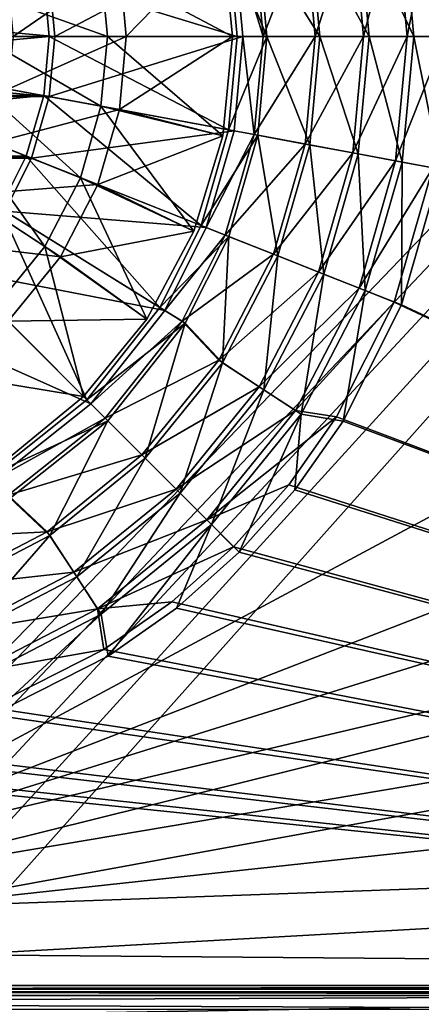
# Model space of a CAD drawing. Header units: metres. Extents: x -1204 to 0, y -809 to 0.
# Tile 52 of 145: x -544 to -465, y -634 to -441. Entities that reach past the tile are written whole.
import ezdxf

# ---------------------------------------------------------------- set-up
doc = ezdxf.new("R2010")
doc.units = ezdxf.units.M

msp = doc.modelspace()

# ---------------------------------------------------------------- linework, layer by layer
at = {"layer": 'top0123410'}
for points in [[(-478.402649, -420.940186, 2159.048828), (-476.303833, -443.816071, 2159.048828), (-469.98999, -419.383392, 2167.424561)], [(-477.323639, -420.740509, 2156.037109), (-468.704254, -419.145477, 2164.412842), (-466.440796, -443.816071, 2164.412842)], [(-476.303833, -443.816071, 2159.048828), (-467.748352, -443.816071, 2167.424561), (-469.98999, -419.383392, 2167.424561)], [(-469.98999, -419.383392, 2167.424561), (-467.748352, -443.816071, 2167.424561), (-462.670654, -418.028076, 2176.693115)], [(-461.161041, -417.748718, 2173.693115), (-458.769348, -443.816071, 2173.693115), (-468.704254, -419.145477, 2164.412842)], [(-468.704254, -419.145477, 2164.412842), (-458.769348, -443.816071, 2173.693115), (-466.440796, -443.816071, 2164.412842)], [(-467.748352, -443.816071, 2167.424561), (-460.304596, -443.816071, 2176.693115), (-462.670654, -418.028076, 2176.693115)], [(-487.739288, -422.667938, 2151.755615), (-485.799011, -443.816071, 2151.755615), (-478.402649, -420.940186, 2159.048828)], [(-486.851074, -422.503571, 2148.749512), (-477.323639, -420.740509, 2156.037109), (-475.206512, -443.816071, 2156.037109)], [(-485.799011, -443.816071, 2151.755615), (-476.303833, -443.816071, 2159.048828), (-478.402649, -420.940186, 2159.048828)], [(-475.206512, -443.816071, 2156.037109), (-477.323639, -420.740509, 2156.037109), (-466.440796, -443.816071, 2164.412842)], [(-497.791626, -424.527527, 2145.688477), (-496.021881, -443.816071, 2145.688477), (-487.739288, -422.667938, 2151.755615)], [(-497.08136, -424.396088, 2142.688477), (-486.851074, -422.503571, 2148.749512), (-484.895721, -443.816071, 2148.749512)], [(-496.021881, -443.816071, 2145.688477), (-485.799011, -443.816071, 2151.755615), (-487.739288, -422.667938, 2151.755615)], [(-484.895721, -443.816071, 2148.749512), (-486.851074, -422.503571, 2148.749512), (-475.206512, -443.816071, 2156.037109)], [(-538.057922, -431.979126, 2176.693115), (-536.971863, -443.816071, 2176.693115), (-501.724823, -425.255402, 2145.688477)], [(-536.971863, -443.816071, 2176.693115), (-500.021881, -443.816071, 2145.688477), (-501.724823, -425.255402, 2145.688477)], [(-497.08136, -424.396088, 2142.688477), (-495.299561, -443.816071, 2142.688477), (-502.798523, -425.454071, 2142.688477)], [(-496.021881, -443.816071, 2145.688477), (-497.791626, -424.527527, 2145.688477), (-501.724823, -425.255402, 2145.688477)], [(-496.021881, -443.816071, 2145.688477), (-501.724823, -425.255402, 2145.688477), (-500.021881, -443.816071, 2145.688477)], [(-495.299561, -443.816071, 2142.688477), (-497.08136, -424.396088, 2142.688477), (-484.895721, -443.816071, 2148.749512)], [(-502.798523, -425.454071, 2142.688477), (-501.1138, -443.816071, 2142.688477), (-539.131592, -432.177826, 2173.693115)], [(-502.798523, -425.454071, 2142.688477), (-495.299561, -443.816071, 2142.688477), (-501.1138, -443.816071, 2142.688477)], [(-665.984436, -431.979126, 2176.693115), (-667.070496, -443.816071, 2176.693115), (-536.971863, -443.816071, 2176.693115)], [(-665.984436, -431.979126, 2176.693115), (-536.971863, -443.816071, 2176.693115), (-538.057922, -431.979126, 2176.693115)], [(-539.131592, -432.177826, 2173.693115), (-665.978577, -443.816071, 2173.693115), (-664.910767, -432.177826, 2173.693115)], [(-539.131592, -432.177826, 2173.693115), (-538.063782, -443.816071, 2173.693115), (-665.978577, -443.816071, 2173.693115)], [(-501.1138, -443.816071, 2142.688477), (-538.063782, -443.816071, 2173.693115), (-539.131592, -432.177826, 2173.693115)], [(-667.070496, -443.816071, 2176.693115), (-538.057922, -455.653015, 2176.693115), (-536.971863, -443.816071, 2176.693115)], [(-667.070496, -443.816071, 2176.693115), (-665.984436, -455.653015, 2176.693115), (-538.057922, -455.653015, 2176.693115)], [(-538.063782, -443.816071, 2173.693115), (-664.910767, -455.454346, 2173.693115), (-665.978577, -443.816071, 2173.693115)], [(-538.063782, -443.816071, 2173.693115), (-539.131592, -455.454346, 2173.693115), (-664.910767, -455.454346, 2173.693115)], [(-502.798523, -462.17807, 2142.688477), (-539.131592, -455.454346, 2173.693115), (-538.063782, -443.816071, 2173.693115)], [(-501.1138, -443.816071, 2142.688477), (-502.798523, -462.17807, 2142.688477), (-538.063782, -443.816071, 2173.693115)], [(-536.971863, -443.816071, 2176.693115), (-538.057922, -455.653015, 2176.693115), (-500.021881, -443.816071, 2145.688477)], [(-538.057922, -455.653015, 2176.693115), (-501.724823, -462.37677, 2145.688477), (-500.021881, -443.816071, 2145.688477)], [(-495.299561, -443.816071, 2142.688477), (-502.798523, -462.17807, 2142.688477), (-501.1138, -443.816071, 2142.688477)], [(-495.299561, -443.816071, 2142.688477), (-497.08136, -463.236084, 2142.688477), (-502.798523, -462.17807, 2142.688477)], [(-497.791626, -463.104645, 2145.688477), (-500.021881, -443.816071, 2145.688477), (-501.724823, -462.37677, 2145.688477)], [(-497.791626, -463.104645, 2145.688477), (-496.021881, -443.816071, 2145.688477), (-500.021881, -443.816071, 2145.688477)], [(-496.021881, -443.816071, 2145.688477), (-497.791626, -463.104645, 2145.688477), (-485.799011, -443.816071, 2151.755615)], [(-497.791626, -463.104645, 2145.688477), (-487.739288, -464.964233, 2151.755615), (-485.799011, -443.816071, 2151.755615)], [(-497.08136, -463.236084, 2142.688477), (-495.299561, -443.816071, 2142.688477), (-486.851074, -465.128571, 2148.749512)], [(-495.299561, -443.816071, 2142.688477), (-484.895721, -443.816071, 2148.749512), (-486.851074, -465.128571, 2148.749512)], [(-485.799011, -443.816071, 2151.755615), (-487.739288, -464.964233, 2151.755615), (-476.303833, -443.816071, 2159.048828)], [(-487.739288, -464.964233, 2151.755615), (-478.402649, -466.691986, 2159.048828), (-476.303833, -443.816071, 2159.048828)], [(-486.851074, -465.128571, 2148.749512), (-484.895721, -443.816071, 2148.749512), (-477.323639, -466.891663, 2156.037109)], [(-484.895721, -443.816071, 2148.749512), (-475.206512, -443.816071, 2156.037109), (-477.323639, -466.891663, 2156.037109)], [(-476.303833, -443.816071, 2159.048828), (-478.402649, -466.691986, 2159.048828), (-467.748352, -443.816071, 2167.424561)], [(-478.402649, -466.691986, 2159.048828), (-469.98999, -468.248779, 2167.424561), (-467.748352, -443.816071, 2167.424561)], [(-477.323639, -466.891663, 2156.037109), (-475.206512, -443.816071, 2156.037109), (-468.704254, -468.486694, 2164.412842)], [(-475.206512, -443.816071, 2156.037109), (-466.440796, -443.816071, 2164.412842), (-468.704254, -468.486694, 2164.412842)], [(-467.748352, -443.816071, 2167.424561), (-469.98999, -468.248779, 2167.424561), (-460.304596, -443.816071, 2176.693115)], [(-469.98999, -468.248779, 2167.424561), (-462.670654, -469.604065, 2176.693115), (-460.304596, -443.816071, 2176.693115)], [(-466.440796, -443.816071, 2164.412842), (-461.161041, -469.883453, 2173.693115), (-468.704254, -468.486694, 2164.412842)], [(-458.769348, -443.816071, 2173.693115), (-461.161041, -469.883453, 2173.693115), (-466.440796, -443.816071, 2164.412842)], [(-665.984436, -455.653015, 2176.693115), (-541.538879, -467.759857, 2176.693115), (-538.057922, -455.653015, 2176.693115)], [(-665.984436, -455.653015, 2176.693115), (-662.503479, -467.759857, 2176.693115), (-541.538879, -467.759857, 2176.693115)], [(-539.131592, -455.454346, 2173.693115), (-661.48822, -467.357941, 2173.693115), (-664.910767, -455.454346, 2173.693115)], [(-539.131592, -455.454346, 2173.693115), (-542.554138, -467.357941, 2173.693115), (-661.48822, -467.357941, 2173.693115)], [(-508.198364, -480.95874, 2142.688477), (-542.554138, -467.357941, 2173.693115), (-539.131592, -455.454346, 2173.693115)], [(-538.057922, -455.653015, 2176.693115), (-541.538879, -467.759857, 2176.693115), (-501.724823, -462.37677, 2145.688477)], [(-502.798523, -462.17807, 2142.688477), (-508.198364, -480.95874, 2142.688477), (-539.131592, -455.454346, 2173.693115)], [(-541.538879, -467.759857, 2176.693115), (-507.183105, -481.360657, 2145.688477), (-501.724823, -462.37677, 2145.688477)], [(-497.08136, -463.236084, 2142.688477), (-508.198364, -480.95874, 2142.688477), (-502.798523, -462.17807, 2142.688477)], [(-497.08136, -463.236084, 2142.688477), (-502.792328, -483.098877, 2142.688477), (-508.198364, -480.95874, 2142.688477)], [(-507.183105, -481.360657, 2145.688477), (-497.791626, -463.104645, 2145.688477), (-501.724823, -462.37677, 2145.688477)], [(-503.463928, -482.833008, 2145.688477), (-497.791626, -463.104645, 2145.688477), (-507.183105, -481.360657, 2145.688477)], [(-497.791626, -463.104645, 2145.688477), (-503.463928, -482.833008, 2145.688477), (-487.739288, -464.964233, 2151.755615)], [(-502.792328, -483.098877, 2142.688477), (-497.08136, -463.236084, 2142.688477), (-493.119293, -486.929352, 2148.749512)], [(-497.08136, -463.236084, 2142.688477), (-486.851074, -465.128571, 2148.749512), (-493.119293, -486.929352, 2148.749512)], [(-503.463928, -482.833008, 2145.688477), (-493.959167, -486.596832, 2151.755615), (-487.739288, -464.964233, 2151.755615)], [(-487.739288, -464.964233, 2151.755615), (-493.959167, -486.596832, 2151.755615), (-478.402649, -466.691986, 2159.048828)], [(-493.119293, -486.929352, 2148.749512), (-486.851074, -465.128571, 2148.749512), (-484.110413, -490.49588, 2156.037109)], [(-486.851074, -465.128571, 2148.749512), (-477.323639, -466.891663, 2156.037109), (-484.110413, -490.49588, 2156.037109)], [(-662.503479, -467.759857, 2176.693115), (-546.760498, -478.13327, 2176.693115), (-541.538879, -467.759857, 2176.693115)], [(-542.554138, -467.357941, 2173.693115), (-656.354004, -477.557648, 2173.693115), (-661.48822, -467.357941, 2173.693115)], [(-542.554138, -467.357941, 2173.693115), (-547.688354, -477.557648, 2173.693115), (-656.354004, -477.557648, 2173.693115)], [(-516.289307, -497.035828, 2142.688477), (-547.688354, -477.557648, 2173.693115), (-542.554138, -467.357941, 2173.693115)], [(-541.538879, -467.759857, 2176.693115), (-546.760498, -478.13327, 2176.693115), (-507.183105, -481.360657, 2145.688477)], [(-508.198364, -480.95874, 2142.688477), (-516.289307, -497.035828, 2142.688477), (-542.554138, -467.357941, 2173.693115)], [(-493.959167, -486.596832, 2151.755615), (-485.130676, -490.091949, 2159.048828), (-478.402649, -466.691986, 2159.048828)], [(-478.402649, -466.691986, 2159.048828), (-485.130676, -490.091949, 2159.048828), (-469.98999, -468.248779, 2167.424561)], [(-484.110413, -490.49588, 2156.037109), (-477.323639, -466.891663, 2156.037109), (-475.960144, -493.722504, 2164.412842)], [(-477.323639, -466.891663, 2156.037109), (-468.704254, -468.486694, 2164.412842), (-475.960144, -493.722504, 2164.412842)], [(-485.130676, -490.091949, 2159.048828), (-477.175873, -493.24118, 2167.424561), (-469.98999, -468.248779, 2167.424561)], [(-469.98999, -468.248779, 2167.424561), (-477.175873, -493.24118, 2167.424561), (-462.670654, -469.604065, 2176.693115)], [(-477.175873, -493.24118, 2167.424561), (-470.254303, -495.980042, 2176.693115), (-462.670654, -469.604065, 2176.693115)], [(-468.704254, -468.486694, 2164.412842), (-468.826843, -496.545166, 2173.693115), (-475.960144, -493.722504, 2164.412842)], [(-462.670654, -469.604065, 2176.693115), (-470.254303, -495.980042, 2176.693115), (-183.248077, -630.900635, 2176.693115)], [(-461.161041, -469.883453, 2173.693115), (-468.826843, -496.545166, 2173.693115), (-468.704254, -468.486694, 2164.412842)], [(-468.826843, -496.545166, 2173.693115), (-461.161041, -469.883453, 2173.693115), (-183.248077, -630.185547, 2173.693115)], [(-530.668884, -515.168335, 2142.688477), (-556.796448, -489.040802, 2173.693115), (-547.688354, -477.557648, 2173.693115)], [(-546.760498, -478.13327, 2176.693115), (-556.024353, -489.812897, 2176.693115), (-515.361389, -497.61145, 2145.688477)], [(-516.289307, -497.035828, 2142.688477), (-530.668884, -515.168335, 2142.688477), (-547.688354, -477.557648, 2173.693115)], [(-546.760498, -478.13327, 2176.693115), (-515.361389, -497.61145, 2145.688477), (-507.183105, -481.360657, 2145.688477)], [(-502.792328, -483.098877, 2142.688477), (-516.289307, -497.035828, 2142.688477), (-508.198364, -480.95874, 2142.688477)], [(-515.361389, -497.61145, 2145.688477), (-503.463928, -482.833008, 2145.688477), (-507.183105, -481.360657, 2145.688477)], [(-502.792328, -483.098877, 2142.688477), (-511.348511, -500.1008, 2142.688477), (-516.289307, -497.035828, 2142.688477)], [(-511.962311, -499.720032, 2145.688477), (-503.463928, -482.833008, 2145.688477), (-515.361389, -497.61145, 2145.688477)], [(-503.463928, -482.833008, 2145.688477), (-511.962311, -499.720032, 2145.688477), (-493.959167, -486.596832, 2151.755615)], [(-511.348511, -500.1008, 2142.688477), (-502.792328, -483.098877, 2142.688477), (-503.987701, -507.908264, 2148.749512)], [(-502.792328, -483.098877, 2142.688477), (-493.119293, -486.929352, 2148.749512), (-503.987701, -507.908264, 2148.749512)], [(-511.962311, -499.720032, 2145.688477), (-504.743744, -507.413971, 2151.755615), (-493.959167, -486.596832, 2151.755615)], [(-493.959167, -486.596832, 2151.755615), (-504.743744, -507.413971, 2151.755615), (-485.130676, -490.091949, 2159.048828)], [(-503.987701, -507.908264, 2148.749512), (-493.119293, -486.929352, 2148.749512), (-495.877869, -513.210266, 2156.037109)], [(-493.119293, -486.929352, 2148.749512), (-484.110413, -490.49588, 2156.037109), (-495.877869, -513.210266, 2156.037109)], [(-530.668884, -515.168335, 2142.688477), (-548.801392, -529.547974, 2142.688477), (-556.796448, -489.040802, 2173.693115)], [(-556.024353, -489.812897, 2176.693115), (-567.703979, -499.076782, 2176.693115), (-529.89679, -515.940491, 2145.688477)], [(-556.024353, -489.812897, 2176.693115), (-529.89679, -515.940491, 2145.688477), (-515.361389, -497.61145, 2145.688477)], [(-504.743744, -507.413971, 2151.755615), (-496.796326, -512.609802, 2159.048828), (-485.130676, -490.091949, 2159.048828)], [(-485.130676, -490.091949, 2159.048828), (-496.796326, -512.609802, 2159.048828), (-477.175873, -493.24118, 2167.424561)], [(-495.877869, -513.210266, 2156.037109), (-484.110413, -490.49588, 2156.037109), (-488.541016, -518.006958, 2164.412842)], [(-484.110413, -490.49588, 2156.037109), (-475.960144, -493.722504, 2164.412842), (-488.541016, -518.006958, 2164.412842)], [(-496.796326, -512.609802, 2159.048828), (-489.635437, -517.291443, 2167.424561), (-477.175873, -493.24118, 2167.424561)], [(-477.175873, -493.24118, 2167.424561), (-489.635437, -517.291443, 2167.424561), (-470.254303, -495.980042, 2176.693115)], [(-475.960144, -493.722504, 2164.412842), (-480.306152, -519.357727, 2173.693115), (-488.541016, -518.006958, 2164.412842)], [(-468.826843, -496.545166, 2173.693115), (-480.306152, -519.357727, 2173.693115), (-475.960144, -493.722504, 2164.412842)], [(-489.635437, -517.291443, 2167.424561), (-481.610748, -518.548401, 2176.693115), (-470.254303, -495.980042, 2176.693115)], [(-470.254303, -495.980042, 2176.693115), (-481.610748, -518.548401, 2176.693115), (-183.248077, -630.900635, 2176.693115)], [(-183.248077, -630.185547, 2173.693115), (-480.306152, -519.357727, 2173.693115), (-468.826843, -496.545166, 2173.693115)], [(-511.348511, -500.1008, 2142.688477), (-530.668884, -515.168335, 2142.688477), (-516.289307, -497.035828, 2142.688477)], [(-529.89679, -515.940491, 2145.688477), (-511.962311, -499.720032, 2145.688477), (-515.361389, -497.61145, 2145.688477)], [(-567.703979, -499.076782, 2176.693115), (-548.22583, -530.47583, 2145.688477), (-529.89679, -515.940491, 2145.688477)], [(-511.348511, -500.1008, 2142.688477), (-526.557617, -519.279663, 2142.688477), (-530.668884, -515.168335, 2142.688477)], [(-527.068359, -518.76886, 2145.688477), (-511.962311, -499.720032, 2145.688477), (-529.89679, -515.940491, 2145.688477)], [(-511.962311, -499.720032, 2145.688477), (-527.068359, -518.76886, 2145.688477), (-504.743744, -507.413971, 2151.755615)], [(-526.557617, -519.279663, 2142.688477), (-511.348511, -500.1008, 2142.688477), (-519.200989, -526.636292, 2148.749512)], [(-511.348511, -500.1008, 2142.688477), (-503.987701, -507.908264, 2148.749512), (-519.200989, -526.636292, 2148.749512)], [(-527.068359, -518.76886, 2145.688477), (-519.839661, -525.997559, 2151.755615), (-504.743744, -507.413971, 2151.755615)], [(-504.743744, -507.413971, 2151.755615), (-519.839661, -525.997559, 2151.755615), (-496.796326, -512.609802, 2159.048828)], [(-519.200989, -526.636292, 2148.749512), (-503.987701, -507.908264, 2148.749512), (-512.34967, -533.487549, 2156.037109)], [(-503.987701, -507.908264, 2148.749512), (-495.877869, -513.210266, 2156.037109), (-512.34967, -533.487549, 2156.037109)], [(-519.839661, -525.997559, 2151.755615), (-513.12561, -532.71167, 2159.048828), (-496.796326, -512.609802, 2159.048828)], [(-496.796326, -512.609802, 2159.048828), (-513.12561, -532.71167, 2159.048828), (-489.635437, -517.291443, 2167.424561)], [(-512.34967, -533.487549, 2156.037109), (-495.877869, -513.210266, 2156.037109), (-506.151367, -539.685852, 2164.412842)], [(-495.877869, -513.210266, 2156.037109), (-488.541016, -518.006958, 2164.412842), (-506.151367, -539.685852, 2164.412842)], [(-526.557617, -519.279663, 2142.688477), (-548.801392, -529.547974, 2142.688477), (-530.668884, -515.168335, 2142.688477)], [(-548.22583, -530.47583, 2145.688477), (-527.068359, -518.76886, 2145.688477), (-529.89679, -515.940491, 2145.688477)], [(-513.12561, -532.71167, 2159.048828), (-507.075958, -538.761292, 2167.424561), (-489.635437, -517.291443, 2167.424561)], [(-489.635437, -517.291443, 2167.424561), (-507.075958, -538.761292, 2167.424561), (-481.610748, -518.548401, 2176.693115)], [(-488.541016, -518.006958, 2164.412842), (-500.726837, -545.110413, 2173.693115), (-506.151367, -539.685852, 2164.412842)], [(-488.541016, -518.006958, 2164.412842), (-489.775482, -532.821655, 2173.693115), (-500.726837, -545.110413, 2173.693115)], [(-480.306152, -519.357727, 2173.693115), (-489.775482, -532.821655, 2173.693115), (-488.541016, -518.006958, 2164.412842)], [(-526.557617, -519.279663, 2142.688477), (-545.73645, -534.488708, 2142.688477), (-548.801392, -529.547974, 2142.688477)], [(-546.117188, -533.874939, 2145.688477), (-527.068359, -518.76886, 2145.688477), (-548.22583, -530.47583, 2145.688477)], [(-527.068359, -518.76886, 2145.688477), (-546.117188, -533.874939, 2145.688477), (-519.839661, -525.997559, 2151.755615)], [(-545.73645, -534.488708, 2142.688477), (-526.557617, -519.279663, 2142.688477), (-537.928955, -541.849548, 2148.749512)], [(-526.557617, -519.279663, 2142.688477), (-519.200989, -526.636292, 2148.749512), (-537.928955, -541.849548, 2148.749512)], [(-507.075958, -538.761292, 2167.424561), (-490.978546, -531.867859, 2176.693115), (-481.610748, -518.548401, 2176.693115)], [(-183.248077, -630.900635, 2176.693115), (-481.610748, -518.548401, 2176.693115), (-490.978546, -531.867859, 2176.693115)], [(-489.775482, -532.821655, 2173.693115), (-480.306152, -519.357727, 2173.693115), (-183.248077, -630.185547, 2173.693115)], [(-546.117188, -533.874939, 2145.688477), (-538.423279, -541.093506, 2151.755615), (-519.839661, -525.997559, 2151.755615)], [(-519.839661, -525.997559, 2151.755615), (-538.423279, -541.093506, 2151.755615), (-513.12561, -532.71167, 2159.048828)], [(-537.928955, -541.849548, 2148.749512), (-519.200989, -526.636292, 2148.749512), (-532.626953, -549.959351, 2156.037109)], [(-519.200989, -526.636292, 2148.749512), (-512.34967, -533.487549, 2156.037109), (-532.626953, -549.959351, 2156.037109)], [(-538.423279, -541.093506, 2151.755615), (-533.227417, -549.040894, 2159.048828), (-513.12561, -532.71167, 2159.048828)], [(-513.12561, -532.71167, 2159.048828), (-533.227417, -549.040894, 2159.048828), (-507.075958, -538.761292, 2167.424561)], [(-532.626953, -549.959351, 2156.037109), (-512.34967, -533.487549, 2156.037109), (-527.830261, -557.296204, 2164.412842)], [(-512.34967, -533.487549, 2156.037109), (-506.151367, -539.685852, 2164.412842), (-527.830261, -557.296204, 2164.412842)], [(-501.812439, -544.024841, 2176.693115), (-490.978546, -531.867859, 2176.693115), (-507.075958, -538.761292, 2167.424561)], [(-490.978546, -531.867859, 2176.693115), (-501.812439, -544.024841, 2176.693115), (-183.248077, -630.900635, 2176.693115)], [(-500.726837, -545.110413, 2173.693115), (-489.775482, -532.821655, 2173.693115), (-183.248077, -630.185547, 2173.693115)], [(-546.117188, -533.874939, 2145.688477), (-563.004272, -542.373291, 2145.688477), (-538.423279, -541.093506, 2151.755615)], [(-545.73645, -534.488708, 2142.688477), (-537.928955, -541.849548, 2148.749512), (-558.907898, -552.717957, 2148.749512)], [(-533.227417, -549.040894, 2159.048828), (-528.545776, -556.201782, 2167.424561), (-507.075958, -538.761292, 2167.424561)], [(-507.075958, -538.761292, 2167.424561), (-528.545776, -556.201782, 2167.424561), (-501.812439, -544.024841, 2176.693115)], [(-563.004272, -542.373291, 2145.688477), (-559.240417, -551.878052, 2151.755615), (-538.423279, -541.093506, 2151.755615)], [(-538.423279, -541.093506, 2151.755615), (-559.240417, -551.878052, 2151.755615), (-533.227417, -549.040894, 2159.048828)], [(-506.151367, -539.685852, 2164.412842), (-526.479553, -565.531128, 2173.693115), (-527.830261, -557.296204, 2164.412842)], [(-506.151367, -539.685852, 2164.412842), (-513.015625, -556.061768, 2173.693115), (-526.479553, -565.531128, 2173.693115)], [(-500.726837, -545.110413, 2173.693115), (-513.015625, -556.061768, 2173.693115), (-506.151367, -539.685852, 2164.412842)], [(-558.907898, -552.717957, 2148.749512), (-537.928955, -541.849548, 2148.749512), (-555.34137, -561.726868, 2156.037109)], [(-537.928955, -541.849548, 2148.749512), (-532.626953, -549.959351, 2156.037109), (-555.34137, -561.726868, 2156.037109)], [(-528.545776, -556.201782, 2167.424561), (-513.96936, -554.858704, 2176.693115), (-501.812439, -544.024841, 2176.693115)], [(-501.812439, -544.024841, 2176.693115), (-513.96936, -554.858704, 2176.693115), (-183.248077, -630.900635, 2176.693115)], [(-183.248077, -630.185547, 2173.693115), (-513.015625, -556.061768, 2173.693115), (-500.726837, -545.110413, 2173.693115)], [(-559.240417, -551.878052, 2151.755615), (-555.7453, -560.706604, 2159.048828), (-533.227417, -549.040894, 2159.048828)], [(-533.227417, -549.040894, 2159.048828), (-555.7453, -560.706604, 2159.048828), (-528.545776, -556.201782, 2167.424561)], [(-555.34137, -561.726868, 2156.037109), (-532.626953, -549.959351, 2156.037109), (-552.114746, -569.877136, 2164.412842)], [(-532.626953, -549.959351, 2156.037109), (-527.830261, -557.296204, 2164.412842), (-552.114746, -569.877136, 2164.412842)], [(-555.7453, -560.706604, 2159.048828), (-552.596069, -568.661377, 2167.424561), (-528.545776, -556.201782, 2167.424561)], [(-528.545776, -556.201782, 2167.424561), (-552.596069, -568.661377, 2167.424561), (-527.288879, -564.226501, 2176.693115)], [(-527.288879, -564.226501, 2176.693115), (-513.96936, -554.858704, 2176.693115), (-528.545776, -556.201782, 2167.424561)], [(-183.248077, -630.900635, 2176.693115), (-513.96936, -554.858704, 2176.693115), (-527.288879, -564.226501, 2176.693115)], [(-526.479553, -565.531128, 2173.693115), (-513.015625, -556.061768, 2173.693115), (-183.248077, -630.185547, 2173.693115)], [(-527.830261, -557.296204, 2164.412842), (-549.292114, -577.010376, 2173.693115), (-552.114746, -569.877136, 2164.412842)], [(-526.479553, -565.531128, 2173.693115), (-549.292114, -577.010376, 2173.693115), (-527.830261, -557.296204, 2164.412842)], [(-552.596069, -568.661377, 2167.424561), (-549.857178, -575.582947, 2176.693115), (-527.288879, -564.226501, 2176.693115)], [(-527.288879, -564.226501, 2176.693115), (-549.857178, -575.582947, 2176.693115), (-183.248077, -630.900635, 2176.693115)], [(-549.292114, -577.010376, 2173.693115), (-526.479553, -565.531128, 2173.693115), (-183.248077, -630.185547, 2173.693115)], [(-549.857178, -575.582947, 2176.693115), (-576.233154, -583.166565, 2176.693115), (-183.248077, -630.900635, 2176.693115)], [(-183.248077, -630.185547, 2173.693115), (-575.953796, -584.676208, 2173.693115), (-549.292114, -577.010376, 2173.693115)], [(-576.233154, -583.166565, 2176.693115), (-602.021179, -585.532654, 2176.693115), (-183.248077, -630.900635, 2176.693115)], [(-183.248077, -630.900635, 2176.693115), (-602.021179, -585.532654, 2176.693115), (-1020.79425, -630.900635, 2176.693115)], [(-602.021179, -587.067871, 2173.693115), (-575.953796, -584.676208, 2173.693115), (-183.248077, -630.185547, 2173.693115)], [(-1020.79425, -630.185547, 2173.693115), (-602.021179, -587.067871, 2173.693115), (-183.248077, -630.185547, 2173.693115)], [(-1033.567871, -631.419495, 2173.063965), (-183.248077, -630.185547, 2173.693115), (-170.474487, -631.419495, 2173.063965)], [(-1033.567871, -631.419495, 2173.063965), (-1020.79425, -630.185547, 2173.693115), (-183.248077, -630.185547, 2173.693115)], [(-157.672302, -635.718323, 2174.210938), (-1033.851685, -632.168457, 2176.050537), (-1046.369995, -635.718323, 2174.210938)], [(-1045.814697, -634.876953, 2171.262695), (-170.474487, -631.419495, 2173.063965), (-158.227646, -634.876953, 2171.262695)], [(-1045.814697, -634.876953, 2171.262695), (-1033.567871, -631.419495, 2173.063965), (-170.474487, -631.419495, 2173.063965)], [(-170.190659, -632.168457, 2176.050537), (-1020.79425, -630.900635, 2176.693115), (-1033.851685, -632.168457, 2176.050537)], [(-157.672302, -635.718323, 2174.210938), (-170.190659, -632.168457, 2176.050537), (-1033.851685, -632.168457, 2176.050537)], [(-170.190659, -632.168457, 2176.050537), (-183.248077, -630.900635, 2176.693115), (-1020.79425, -630.900635, 2176.693115)]]:
    msp.add_3dface(points, dxfattribs=at)
at = {"layer": 'top0123418'}
for points in [[(-503.942627, -424.307037, 2135.546143), (-502.021149, -443.816071, 2135.546143), (-527.890198, -430.097961, 2129.911133)], [(-503.942627, -424.307037, 2137.393555), (-524.26239, -429.426636, 2148.104004), (-522.9422, -443.816071, 2148.104004)], [(-502.021149, -443.816071, 2137.393555), (-503.942627, -424.307037, 2137.393555), (-522.9422, -443.816071, 2148.104004)], [(-503.942627, -424.307037, 2137.393555), (-502.021149, -443.816071, 2137.393555), (-503.942627, -424.307037, 2135.546143)], [(-502.021149, -443.816071, 2137.393555), (-502.021149, -443.816071, 2135.546143), (-503.942627, -424.307037, 2135.546143)], [(-527.890198, -430.097961, 2129.911133), (-526.631592, -443.816071, 2129.911133), (-552.446533, -434.642181, 2125.86084)], [(-524.26239, -429.426636, 2148.104004), (-546.103088, -433.468323, 2156.293945), (-545.153748, -443.816071, 2156.293945)], [(-522.9422, -443.816071, 2148.104004), (-524.26239, -429.426636, 2148.104004), (-545.153748, -443.816071, 2156.293945)], [(-502.021149, -443.816071, 2135.546143), (-526.631592, -443.816071, 2129.911133), (-527.890198, -430.097961, 2129.911133)], [(-526.631592, -443.816071, 2129.911133), (-551.604858, -443.816071, 2125.86084), (-552.446533, -434.642181, 2125.86084)], [(-527.890198, -457.53421, 2129.911133), (-552.446533, -452.98999, 2125.86084), (-551.604858, -443.816071, 2125.86084)], [(-526.631592, -443.816071, 2129.911133), (-527.890198, -457.53421, 2129.911133), (-551.604858, -443.816071, 2125.86084)], [(-524.26239, -458.205536, 2148.104004), (-522.9422, -443.816071, 2148.104004), (-546.103088, -454.163849, 2156.293945)], [(-522.9422, -443.816071, 2148.104004), (-545.153748, -443.816071, 2156.293945), (-546.103088, -454.163849, 2156.293945)], [(-503.942627, -463.325104, 2135.546143), (-527.890198, -457.53421, 2129.911133), (-526.631592, -443.816071, 2129.911133)], [(-502.021149, -443.816071, 2135.546143), (-503.942627, -463.325104, 2135.546143), (-526.631592, -443.816071, 2129.911133)], [(-503.942627, -463.325104, 2137.393555), (-502.021149, -443.816071, 2137.393555), (-524.26239, -458.205536, 2148.104004)], [(-502.021149, -443.816071, 2137.393555), (-522.9422, -443.816071, 2148.104004), (-524.26239, -458.205536, 2148.104004)], [(-502.021149, -443.816071, 2137.393555), (-503.942627, -463.325104, 2137.393555), (-502.021149, -443.816071, 2135.546143)], [(-503.942627, -463.325104, 2137.393555), (-503.942627, -463.325104, 2135.546143), (-502.021149, -443.816071, 2135.546143)], [(-531.924805, -471.566589, 2129.911133), (-555.144653, -462.374054, 2125.86084), (-552.446533, -452.98999, 2125.86084)], [(-527.890198, -457.53421, 2129.911133), (-531.924805, -471.566589, 2129.911133), (-552.446533, -452.98999, 2125.86084)], [(-524.26239, -458.205536, 2148.104004), (-546.103088, -454.163849, 2156.293945), (-549.146484, -464.748688, 2156.293945)], [(-509.633209, -482.084412, 2135.546143), (-531.924805, -471.566589, 2129.911133), (-527.890198, -457.53421, 2129.911133)], [(-503.942627, -463.325104, 2135.546143), (-509.633209, -482.084412, 2135.546143), (-527.890198, -457.53421, 2129.911133)], [(-528.494507, -472.924622, 2148.104004), (-524.26239, -458.205536, 2148.104004), (-549.146484, -464.748688, 2156.293945)], [(-503.942627, -463.325104, 2137.393555), (-524.26239, -458.205536, 2148.104004), (-528.494507, -472.924622, 2148.104004)], [(-538.92041, -485.070007, 2129.911133), (-559.822937, -471.404388, 2125.86084), (-555.144653, -462.374054, 2125.86084)], [(-531.924805, -471.566589, 2129.911133), (-538.92041, -485.070007, 2129.911133), (-555.144653, -462.374054, 2125.86084)], [(-509.633209, -482.084412, 2137.393555), (-503.942627, -463.325104, 2137.393555), (-528.494507, -472.924622, 2148.104004)], [(-503.942627, -463.325104, 2137.393555), (-509.633209, -482.084412, 2137.393555), (-503.942627, -463.325104, 2135.546143)], [(-509.633209, -482.084412, 2137.393555), (-509.633209, -482.084412, 2135.546143), (-503.942627, -463.325104, 2135.546143)], [(-528.494507, -472.924622, 2148.104004), (-549.146484, -464.748688, 2156.293945), (-554.423401, -474.934479, 2156.293945)], [(-538.92041, -485.070007, 2129.911133), (-548.712708, -497.124573, 2129.911133), (-559.822937, -471.404388, 2125.86084)], [(-518.874207, -499.373108, 2135.546143), (-538.92041, -485.070007, 2129.911133), (-531.924805, -471.566589, 2129.911133)], [(-509.633209, -482.084412, 2135.546143), (-518.874207, -499.373108, 2135.546143), (-531.924805, -471.566589, 2129.911133)], [(-535.832458, -487.088867, 2148.104004), (-528.494507, -472.924622, 2148.104004), (-554.423401, -474.934479, 2156.293945)], [(-509.633209, -482.084412, 2137.393555), (-528.494507, -472.924622, 2148.104004), (-535.832458, -487.088867, 2148.104004)], [(-535.832458, -487.088867, 2148.104004), (-554.423401, -474.934479, 2156.293945), (-561.809814, -484.027435, 2156.293945)], [(-518.874207, -499.373108, 2137.393555), (-509.633209, -482.084412, 2137.393555), (-535.832458, -487.088867, 2148.104004)], [(-509.633209, -482.084412, 2137.393555), (-518.874207, -499.373108, 2137.393555), (-509.633209, -482.084412, 2135.546143)], [(-518.874207, -499.373108, 2137.393555), (-518.874207, -499.373108, 2135.546143), (-509.633209, -482.084412, 2135.546143)], [(-546.103882, -499.733337, 2148.104004), (-535.832458, -487.088867, 2148.104004), (-561.809814, -484.027435, 2156.293945)], [(-531.310486, -514.526733, 2135.546143), (-548.712708, -497.124573, 2129.911133), (-538.92041, -485.070007, 2129.911133)], [(-518.874207, -499.373108, 2135.546143), (-531.310486, -514.526733, 2135.546143), (-538.92041, -485.070007, 2129.911133)], [(-518.874207, -499.373108, 2137.393555), (-535.832458, -487.088867, 2148.104004), (-546.103882, -499.733337, 2148.104004)], [(-531.310486, -514.526733, 2135.546143), (-546.464111, -526.963013, 2135.546143), (-548.712708, -497.124573, 2129.911133)], [(-531.310486, -514.526733, 2137.393555), (-546.103882, -499.733337, 2148.104004), (-558.748413, -510.004791, 2148.104004)], [(-531.310486, -514.526733, 2137.393555), (-518.874207, -499.373108, 2137.393555), (-546.103882, -499.733337, 2148.104004)], [(-518.874207, -499.373108, 2137.393555), (-531.310486, -514.526733, 2137.393555), (-518.874207, -499.373108, 2135.546143)], [(-531.310486, -514.526733, 2137.393555), (-531.310486, -514.526733, 2135.546143), (-518.874207, -499.373108, 2135.546143)], [(-546.464111, -526.963013, 2137.393555), (-531.310486, -514.526733, 2137.393555), (-558.748413, -510.004791, 2148.104004)], [(-531.310486, -514.526733, 2137.393555), (-546.464111, -526.963013, 2137.393555), (-531.310486, -514.526733, 2135.546143)], [(-546.464111, -526.963013, 2137.393555), (-546.464111, -526.963013, 2135.546143), (-531.310486, -514.526733, 2135.546143)]]:
    msp.add_3dface(points, dxfattribs=at)
at = {"layer": 'top0123459'}
for points in [[(-10, -10, 90), (-602.021179, -625.846375, 90), (-1194.042358, -10, 90)], [(-594.006104, -626.560364, 90), (-602.021179, -625.846375, 90), (-10, -10, 90)], [(-585.781799, -628.854126, 90), (-594.006104, -626.560364, 90), (-10, -10, 90)], [(-577.802734, -632.855408, 90), (-585.781799, -628.854126, 90), (-10, -10, 90)], [(-10, -10, 90), (-570.615173, -638.481506, 90), (-577.802734, -632.855408, 90)], [(-317.021149, -753.244812, 90), (-570.615173, -638.481506, 90), (-10, -10, 90)], [(-590.164673, -606.131226, 109.443001), (-482.169464, -87.233986, 118.500389), (-602.021179, -605.043579, 109.461983)], [(-482.169464, -87.233986, 118.500389), (-602.021118, -88.983696, 118.469841), (-602.021179, -605.043579, 109.461983)], [(-590.164673, -606.131226, 109.443001), (-64.054756, -324.029175, 114.367111), (-482.169464, -87.233986, 118.500389)], [(-63.314919, -401.999695, 113.006126), (-64.054756, -324.029175, 114.367111), (-590.164673, -606.131226, 109.443001)], [(-64.040398, -441.863129, 112.31031), (-63.314919, -401.999695, 113.006126), (-590.164673, -606.131226, 109.443001)], [(-65.57164, -482.425049, 111.602303), (-64.040398, -441.863129, 112.31031), (-590.164673, -606.131226, 109.443001)], [(-578.037842, -609.617432, 109.382149), (-65.57164, -482.425049, 111.602303), (-590.164673, -606.131226, 109.443001)], [(-67.95475, -523.60675, 110.883469), (-65.57164, -482.425049, 111.602303), (-578.037842, -609.617432, 109.382149)], [(-567.647339, -614.846802, 109.290871), (-67.95475, -523.60675, 110.883469), (-578.037842, -609.617432, 109.382149)], [(-70.832695, -560.946899, 110.231697), (-67.95475, -523.60675, 110.883469), (-567.647339, -614.846802, 109.290871)], [(-74.251625, -597.10199, 109.600609), (-70.832695, -560.946899, 110.231697), (-567.647339, -614.846802, 109.290871)], [(-74.251625, -597.10199, 109.600609), (-567.647339, -614.846802, 109.290871), (-555.948364, -624.124634, 109.128922)], [(-77.662125, -628.109131, 109.059372), (-74.251625, -597.10199, 109.600609), (-555.948364, -624.124634, 109.128922)], [(-77.662125, -628.109131, 109.059372), (-555.948364, -624.124634, 109.128922), (-546.669189, -635.821777, 108.924751)], [(-200.645569, -721.325989, 107.432266), (-77.662125, -628.109131, 109.059372), (-546.669189, -635.821777, 108.924751)]]:
    msp.add_3dface(points, dxfattribs=at)

doc.saveas('drawing.dxf')
